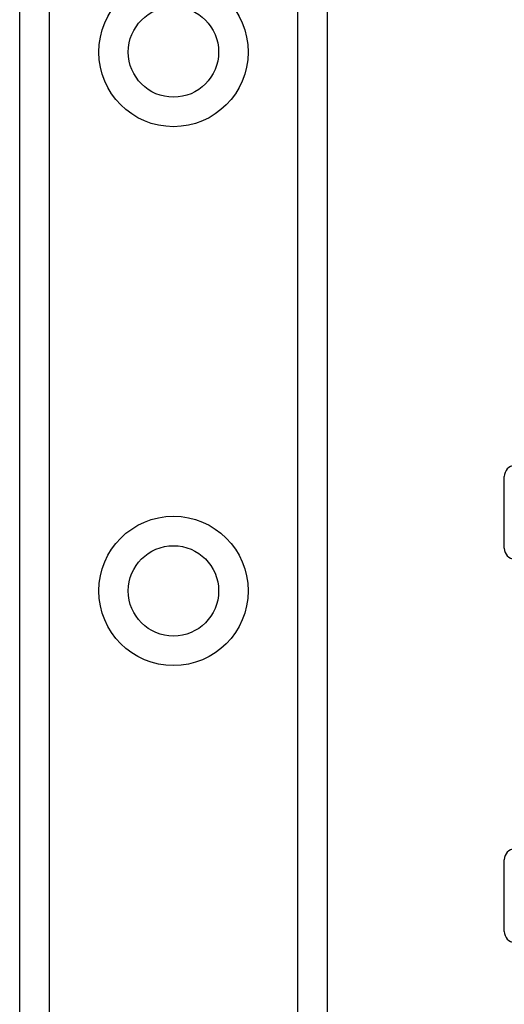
# Model space of a CAD drawing. Header units: inches. Extents: x 4 to 76.4, y 5.6 to 49.6.
# Tile 12 of 56: x 21.2 to 22.3, y 22.8 to 24.9. Entities that reach past the tile are written whole.
import ezdxf

# ---------------------------------------------------------------- set-up
doc = ezdxf.new("R2010")
doc.units = ezdxf.units.IN
doc.header["$LTSCALE"] = 4.856739
doc.header["$MEASUREMENT"] = 0
doc.layers.add('Visible Edges(ANSI)', color=7, linetype='Continuous', lineweight=25)
doc.layers.add('Visible Tangent Edges(ANSI)', color=7, linetype='Continuous', lineweight=25)

msp = doc.modelspace()

# ---------------------------------------------------------------- linework, layer by layer
at = {"layer": 'Visible Edges(ANSI)'}
for p, q in [((21.2154, 19.6782), (21.2154, 36.0712)), ((21.9004, 36.0712), (21.9004, 19.6782)), ((22.2948, 23.7706), (22.2948, 23.9302)), ((22.2948, 22.9173), (22.2948, 23.077))]:
    msp.add_line(p, q, dxfattribs=at)
for centre in [(21.5579, 24.8754), (21.5579, 23.6756)]:
    msp.add_circle(centre, 0.1006, dxfattribs=at)
for centre, start, end in [((22.3191, 23.9302), 92.5, 180), ((22.3191, 23.7706), 180, 267.5), ((22.3191, 23.077), 92.5, 180), ((22.3191, 22.9173), 180, 267.5)]:
    msp.add_arc(centre, 0.0244, start, end, dxfattribs=at)
at = {"layer": 'Visible Tangent Edges(ANSI)'}
for p, q in [((21.2811, 36.0712), (21.2811, 19.6782)), ((21.8348, 19.6782), (21.8348, 36.0712))]:
    msp.add_line(p, q, dxfattribs=at)
for centre in [(21.5579, 24.8754), (21.5579, 23.6756)]:
    msp.add_circle(centre, 0.1662, dxfattribs=at)

doc.saveas('drawing.dxf')
